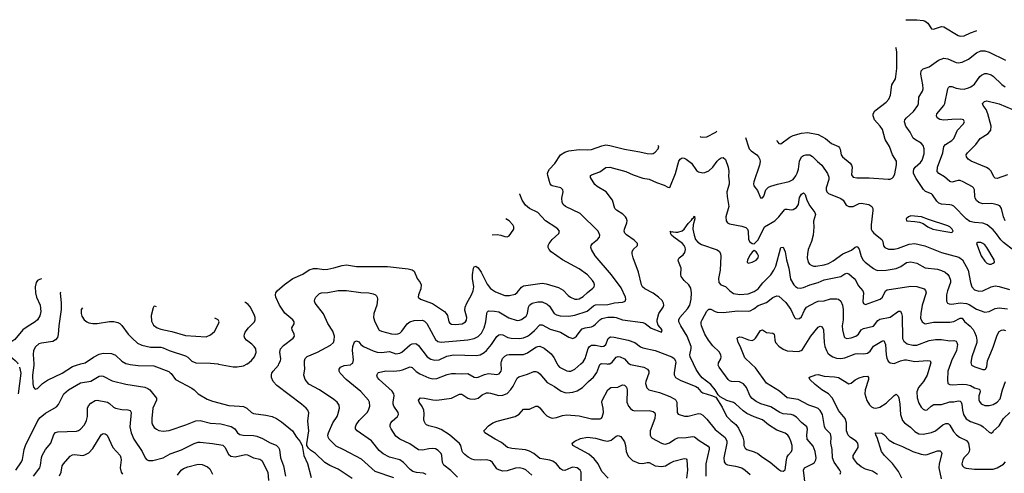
# Model space of a CAD drawing. Header units: inches. Extents: x 501419 to 657765, y 482282 to 547532.
# Tile 95 of 225: x 558539 to 568098, y 538938 to 543343. Entities that reach past the tile are written whole.
import ezdxf

# ---------------------------------------------------------------- set-up
doc = ezdxf.new("R2010")
doc.units = ezdxf.units.IN
doc.header["$MEASUREMENT"] = 0
for name, color, linetype in [('A5553', 7, 'Continuous'), ('A5554', 7, 'Continuous'), ('A5563', 7, 'Continuous'), ('A5564', 7, 'Continuous')]:
    doc.layers.add(name, color=color, linetype=linetype)

msp = doc.modelspace()

# ---------------------------------------------------------------- linework, layer by layer
at = {"layer": 'A5553', "color": 6}
for points, elevation in [([(558535.8, 539970), (558548.2, 539910), (558524.9, 539710)], 4100), ([(558675.5, 540000), (558676.2, 539990), (558662, 539890), (558666.9, 539806.9), (558674, 539774), (558690, 539754.2), (558710, 539760.7), (558760.9, 539810), (558810, 539843.8), (558949.5, 539910.5), (559050, 539973.9), (559090, 539989.3), (559132.9, 540000)], 4200), ([(559585.5, 540000), (559610, 539994.5), (559690, 539986), (559841.7, 539981.7), (559985.6, 539925.6), (560000, 539915.3)], 4200), ([(558500.3, 538970), (558557.3, 539050), (558566.8, 539073.2), (558581.5, 539170), (558594.4, 539210), (558716.2, 539450), (558738.6, 539481.4), (558790, 539523.1), (558897.5, 539582.5), (558914.6, 539605.4), (558966.5, 539710), (559011.4, 539748.6), (559130, 539815.7), (559230, 539834.4), (559310, 539880.8), (559330, 539884), (559350, 539880.1), (559436.9, 539836.9), (559570, 539803), (559754.2, 539774.2), (559783.2, 539763.2), (559801.6, 539750), (559867.4, 539667.4), (559867.9, 539650), (559830.4, 539569.6), (559820.8, 539470), (559822.3, 539430), (559827.9, 539410), (559844.6, 539384.6), (559866.5, 539366.5), (559890, 539355), (559930, 539346.6), (559990, 539353.7), (560000, 539357.1)], 4100), ([(558673.1, 538910), (558733.1, 538990), (558741.9, 539018.1), (558749.8, 539090), (558757.5, 539110), (558789.1, 539170.9), (558840.4, 539230), (558870, 539315.9), (558886.5, 539333.5), (558910, 539341.2), (559090, 539347.9), (559110, 539354.3), (559130, 539368), (559166.5, 539410), (559186.6, 539450), (559195.8, 539490), (559196.7, 539570), (559205.1, 539594.9), (559230, 539620.9), (559270, 539644.8), (559289.7, 539650), (559390, 539629.5), (559410, 539617.8), (559450, 539579.8), (559470, 539571.7), (559530, 539558.8), (559590, 539554.6), (559610, 539547.9), (559619.9, 539530), (559608.1, 539390), (559620.5, 539330), (559647.7, 539270), (559728.5, 539150), (559756, 539090), (559770, 539073.1), (559790, 539062.6), (559830, 539061.4), (559930, 539089), (560000, 539127.1)], 4000), ([(558925.7, 538914.3), (558940.2, 538950), (558952.1, 539010), (558962.4, 539030), (559030, 539105.1), (559050, 539119.1), (559070, 539122.6), (559150, 539112.6), (559170, 539116.7), (559210, 539138.5), (559250, 539179.5), (559330, 539310.4), (559350, 539323.9), (559370, 539322.8), (559388.5, 539308.5), (559442.7, 539190), (559512.6, 539110), (559521.3, 539090), (559522.8, 539070), (559513.6, 538990), (559524.9, 538950), (559537.7, 538930)], 3900)]:
    msp.add_lwpolyline(points, dxfattribs=dict(at, elevation=elevation))
at = {"layer": 'A5554', "color": 6}
for points, elevation in [([(558750.1, 540827.4), (558730, 540821.6), (558710.4, 540809.6), (558698.1, 540790), (558689.8, 540750), (558690.6, 540690), (558701.4, 540650), (558736.2, 540570), (558743.1, 540510), (558733.9, 540466.1), (558710, 540430), (558690.1, 540410), (558610, 540361.7), (558570.1, 540329.9), (558490, 540236.3), (558462.5, 540217.5), (558398.2, 540190), (558372.2, 540167.8), (558369.4, 540150), (558381.8, 540130), (558494, 540034), (558515.8, 540010), (558520.8, 540000)], 4100), ([(558936.6, 540693.3), (558932.8, 540690), (558942, 540590), (558941.1, 540530), (558918.5, 540370), (558912.5, 540287.5), (558904.5, 540255.5), (558886.8, 540233.2), (558860.4, 540219.6), (558750, 540203.2), (558725.1, 540194.9), (558692.3, 540167.7), (558672.9, 540130), (558669, 540091), (558675.5, 540000)], 4200), ([(559148.2, 540545.3), (559136, 540530), (559134.3, 540490), (559143.4, 540463.4), (559163.6, 540430), (559189.2, 540409.2), (559210, 540400.1), (559250, 540392.7), (559290, 540394.2), (559410, 540413.5), (559452.1, 540412.1), (559490, 540403.9), (559511.9, 540391.9), (559530, 540375), (559592.9, 540290), (559630, 540249.1), (559683.2, 540203.2), (559723.3, 540183.3), (559810, 540162.9), (559910, 540161.9), (559930, 540157.6), (559990, 540130.8), (560000, 540127.5)], 4300), ([(559866.1, 540554.6), (559850, 540561.1), (559841.5, 540558.5), (559834.1, 540545.9), (559816.6, 540470), (559817.2, 540417.2), (559837.7, 540377.7), (559872.1, 540352.1), (559910, 540338), (560000, 540319.1)], 4400), ([(559132.9, 540000), (559173.1, 540010), (559254.3, 540065.7), (559310, 540094.9), (559350, 540103.4), (559430, 540102.1), (559470, 540086.7), (559530, 540027.9), (559570, 540003.5), (559585.5, 540000)], 4200)]:
    msp.add_lwpolyline(points, dxfattribs=dict(at, elevation=elevation))
at = {"layer": 'A5563', "color": 6}
for points, elevation in [([(560461.7, 540000), (560470, 539999.1), (560610, 539971.1), (560650, 539971.4), (560710, 539981.9), (560747, 540000)], 4300), ([(561767.4, 538887.4), (561630, 538979.3), (561550, 539015.1), (561502.5, 539042.5), (561410, 539129.9), (561361.9, 539161.9), (561341.2, 539181.2), (561328, 539208), (561325.2, 539225.2), (561346.7, 539350), (561336.2, 539443.8), (561345.1, 539525.1), (561336.8, 539550), (561320.9, 539570), (561274.6, 539610), (561033.9, 539790), (561001.2, 539830), (560984.3, 539870), (560982.6, 539897.4), (560985.8, 539910), (560999.5, 539930), (561049.9, 539990), (561055, 540000)], 4200), ([(562170, 538893.4), (561990, 538955.8), (561856.7, 539076.7), (561686.7, 539166.7), (561610, 539202.1), (561542.3, 539270), (561532.3, 539290), (561531.8, 539310), (561537.5, 539330), (561579.7, 539430), (561620.3, 539490), (561629, 539510), (561644.5, 539570), (561640.7, 539600.7), (561620.6, 539630), (561590, 539655.3), (561450, 539747.7), (561345.5, 539805.5), (561309.6, 539850), (561297.2, 539890), (561308.5, 539951.5), (561304.7, 540000)], 4100), ([(562486.6, 538926.6), (562459.2, 538939.2), (562390, 538944.8), (562355.6, 538955.6), (562330, 538974.6), (562264.9, 539044.9), (562230.1, 539070.1), (562130, 539095.1), (562068.1, 539128.1), (562030, 539160.9), (561953.3, 539253.3), (561816.4, 539350), (561800.5, 539370), (561798.1, 539390), (561805.7, 539410), (561835.3, 539450), (561910.9, 539529.1), (561924.7, 539550), (561937.3, 539590), (561934.7, 539630), (561924, 539650), (561852, 539732), (561709.7, 539849.7), (561651.4, 539910), (561641.1, 539930), (561640.9, 539950), (561653.7, 539970), (561690, 539983.7), (561750, 539992.7), (561761.5, 540000)], 4000), ([(562790, 538902.5), (562725.7, 538965.7), (562656.4, 539016.4), (562644.3, 539044.3), (562637.3, 539110), (562630.2, 539130), (562601.4, 539161.4), (562574.7, 539174.7), (562550, 539179.8), (562510, 539176.9), (562450, 539162.7), (562410, 539167.1), (562325, 539225), (562229.9, 539270), (562190, 539298.7), (562145.6, 539370), (562136.4, 539390), (562134.1, 539410), (562141.2, 539430), (562153.9, 539446.1), (562205.3, 539490), (562217.4, 539510), (562214, 539530), (562172.7, 539590), (562165.7, 539610), (562164.7, 539630), (562174.9, 539690), (562172, 539710), (562155.6, 539735.6), (562028.4, 539850), (562012.9, 539870), (562007.7, 539892.3), (562014.6, 539910), (562023.8, 539916.2), (562092, 539932), (562170, 539930.9), (562230, 539936.6), (562256.9, 539943.1), (562330, 539973.2), (562350, 539966.9), (562388.4, 539928.4), (562424.9, 539904.9), (562510, 539866.2), (562550, 539856.4), (562590, 539858.6), (562690, 539898.5), (562730, 539906.3), (562770, 539908.3), (562830, 539903.9), (562890, 539908.4), (562950, 539873.1), (562970, 539868.1), (562990, 539870.3), (563050, 539896.4), (563090, 539906.4), (563170, 539897.3), (563194.7, 539905.3), (563214.1, 539930), (563217.1, 539950), (563212.7, 540000)], 3900), ([(563510, 538921.7), (563452.3, 538972.3), (563430, 538983.3), (563390, 538990.6), (563350.9, 538989.1), (563270, 538962.5), (563230, 538959.9), (563190.8, 538970.8), (563170, 538983.1), (563130, 539043.3), (563110, 539059.8), (563070, 539068.8), (563010, 539065.8), (562950, 539070), (562930, 539075), (562893.9, 539093.9), (562859.6, 539119.6), (562840.3, 539140.3), (562833.2, 539153.2), (562820.6, 539210), (562808.1, 539228.1), (562712.4, 539312.4), (562630, 539362.9), (562590, 539378.5), (562510, 539398.1), (562488.6, 539408.6), (562479.3, 539419.3), (562465.1, 539445.1), (562461.7, 539461.7), (562465.2, 539514.8), (562461.9, 539550), (562446.9, 539586.9), (562417.7, 539630), (562409.6, 539650), (562429.8, 539670), (562470, 539669.4), (562550, 539650.5), (562590, 539647), (562730.9, 539669.1), (562810, 539706.3), (562830, 539706.3), (562890, 539669.2), (562910, 539662.1), (562950, 539657.5), (562990, 539669.3), (563030, 539698.9), (563070, 539718.5), (563090, 539720.6), (563110, 539716.6), (563190, 539694.4), (563230, 539695.9), (563270, 539712.9), (563307.5, 539752.5), (563330, 539783.6), (563370, 539862), (563385.3, 539874.7), (563470, 539900.7), (563530, 539925.7), (563550, 539927.5), (563570, 539919.9), (563590, 539902.8), (563659.4, 539819.4), (563730, 539780.9), (563796.5, 539736.5), (563830, 539722), (563850, 539719.2), (563910, 539724.7), (563950, 539738.1), (564002.3, 539770), (564061.5, 539830), (564110, 539871.5), (564142.9, 539917.1), (564170, 539994.3), (564179.8, 540000)], 3800), ([(563757.4, 540000), (563762.7, 539990), (563780.9, 539970), (563850, 539933.9), (563870, 539928.7), (563890, 539929.8), (563930, 539949.6), (563987.8, 540000)], 3900), ([(564238.8, 540000), (564250, 539998.6), (564256.6, 540000)], 3800), ([(564459.3, 540000), (564470, 539993.6), (564598.2, 539970), (564635.2, 539950), (564645.6, 539930), (564645.9, 539910), (564617.7, 539830), (564615.5, 539810), (564626.8, 539766.8), (564648.3, 539748.3), (564750, 539723.6), (564850, 539684.3), (564898.6, 539658.6), (564909.4, 539649.4), (564918.7, 539630), (564920.9, 539530), (564931.6, 539511.6), (564994.5, 539494.5), (565030, 539491.9), (565130, 539520), (565150, 539516.6), (565170, 539503.3), (565210, 539464.3), (565290, 539363.3), (565387.4, 539287.4), (565405.4, 539250), (565405.6, 539230), (565374.3, 539090), (565378.4, 539050), (565390.6, 539030.6), (565410, 539021.1), (565490, 539006.8), (565550, 538990), (565582.3, 538970), (565630, 538926)], 3800), ([(564906.1, 540000), (564893.2, 539913.2), (564893.9, 539893.9), (564907.4, 539870), (564950, 539841.8), (565102.2, 539782.2), (565120.5, 539770), (565151.4, 539731.4), (565170, 539718.7), (565255.1, 539695.1), (565297.4, 539677.4), (565359.8, 539579.8), (565390, 539511.8), (565404.6, 539490), (565443.5, 539450), (565491.9, 539411.9), (565517.1, 539377.1), (565561, 539290), (565569.9, 539250), (565571, 539210), (565582.1, 539182.1), (565597.4, 539170), (565670, 539147.1), (565704.9, 539130), (565750, 539094), (565825.6, 539045.6), (565910, 538974.1), (565930, 538962.1), (565950, 538957.6), (565970, 538973.6), (565982.2, 539070), (565990, 539096.9), (566002.2, 539117.8), (566031.2, 539150), (566040.3, 539170), (566037.9, 539210), (566027.4, 539250), (566010, 539289.2), (565995.3, 539310), (565970, 539329.1), (565890, 539355.9), (565809.6, 539409.6), (565750, 539456.4), (565670, 539485.4), (565598.7, 539518.7), (565563.7, 539543.7), (565490, 539614), (565470, 539625.7), (565405.1, 539645.1), (565340, 539680), (565319.4, 539699.4), (565290.2, 539750), (565250, 539799.5), (565166.4, 539866.4), (565137.4, 539897.4), (565106.2, 539946.2), (565081.7, 540000)], 3900), ([(566184, 538670), (566150, 538970), (566159.4, 538990), (566170, 538999.2), (566237.1, 539030), (566256.5, 539043.5), (566270, 539069.5), (566271.1, 539088.9), (566260.5, 539150), (566242.2, 539202.2), (566184.9, 539270), (566180.9, 539310), (566187.3, 539367.3), (566180.1, 539390), (566130, 539432.3), (566082, 539482), (566050, 539502.3), (566030, 539508), (565950, 539515.4), (565917.9, 539530), (565830, 539584.4), (565733.5, 539613.5), (565690, 539634.3), (565650, 539664.1), (565630, 539686.1), (565594.6, 539770), (565565.9, 539805.9), (565528.1, 539828.1), (565450, 539828.3), (565430, 539837.2), (565418.1, 539850), (565331, 539970), (565321.8, 539990), (565321.9, 540000)], 3800), ([(566504, 538930), (566510.5, 538949.5), (566503.1, 538970), (566446.8, 539046.8), (566429.5, 539090), (566427.4, 539170), (566413.6, 539230), (566416.8, 539290), (566410, 539323.1), (566362.4, 539370), (566353.4, 539393.4), (566332, 539510), (566310, 539547.5), (566290, 539566.2), (566270, 539577.6), (566201.1, 539601.1), (566096.3, 539656.3), (565990, 539670.6), (565916.4, 539736.4), (565790, 539815.2), (565681.7, 539961.7), (565641, 540000)], 3700), ([(567382.5, 540000), (567349, 539890), (567313.2, 539830), (567264, 539770), (567248.2, 539730), (567251.5, 539670), (567270, 539619.8), (567290, 539581.7), (567310, 539560.3), (567330, 539550.8), (567350, 539555.7), (567389.7, 539590.3), (567415, 539605), (567490, 539607.5), (567570, 539632.1), (567610, 539631.7), (567650, 539641.6), (567670, 539639.4), (567679, 539630), (567686.4, 539610), (567693, 539550), (567703, 539510), (567728.4, 539468.4), (567770, 539440.9), (567870, 539406.7), (567894.8, 539390), (567950, 539336.5), (567970, 539327.3), (567990, 539341), (567994.9, 539350), (568050, 539398.5), (568089.9, 539470.1), (568152.4, 539527.6)], 3700), ([(567575.9, 540000), (567550.4, 539930), (567546.1, 539846.1), (567551.5, 539811.5), (567570, 539800.2), (567596.8, 539796.8), (567690, 539803.7), (567730, 539800.8), (567770, 539789.5), (567810, 539769), (567853.9, 539753.9), (567859.3, 539750), (567863.6, 539730), (567851.7, 539690), (567851.6, 539651.6), (567856.3, 539636.3), (567872.8, 539612.8), (567910, 539598), (567950, 539597.1), (567990, 539606.1), (568029.4, 539630.6), (568057, 539663), (568080.7, 539750), (568109.5, 539830)], 3800), ([(567777.8, 540000), (567781.3, 539990), (567812, 539972), (567890, 539947.5), (567910, 539945.4), (567917.4, 539950), (567927.8, 539972.2), (567931.7, 540000)], 3900), ([(560000, 539915.3), (560010, 539908.2), (560050, 539848.8), (560210, 539764.4), (560231.1, 539750), (560270, 539709), (560358.8, 539658.8), (560410, 539640.1), (560570, 539596.7), (560671.7, 539591.7), (560710, 539585.6), (560742.3, 539570), (560790, 539529.7), (560810, 539520.2), (560930, 539504), (560990, 539489.3), (561030.9, 539470.9), (561079.7, 539439.7), (561185.8, 539350), (561225.4, 539290), (561258.1, 539250), (561279.6, 539210), (561297.7, 539110), (561334.2, 539034.2), (561370, 538896.6)], 4200), ([(566868.2, 538928.2), (566819.9, 538959.9), (566750, 538979.8), (566710, 538999.8), (566673.7, 539030), (566642.5, 539070), (566631.1, 539090), (566630.2, 539110), (566678.4, 539190), (566681, 539210), (566676.9, 539230), (566660.9, 539250), (566604.8, 539284.8), (566581.3, 539310), (566567.2, 539350), (566565.4, 539430), (566554.2, 539470), (566487.7, 539547.7), (566451, 539630), (566428.1, 539670), (566389.9, 539709.9), (566326.7, 539750), (566260.6, 539800.6), (566211, 539850), (566204.6, 539870), (566207.3, 539872.7), (566270, 539896.1), (566290, 539899), (566350, 539882.2), (566450, 539876.7), (566490, 539869.8), (566590, 539806.9), (566610, 539812.2), (566650, 539845.7), (566690, 539865.2), (566730, 539876.9), (566770, 539882.2), (566780.7, 539870), (566778.5, 539850), (566747.8, 539750), (566744.8, 539710), (566764.3, 539644.3), (566790, 539601.9), (566810, 539584.5), (566830, 539575.1), (566850, 539572.1), (566890, 539580.5), (566950, 539618.8), (567030, 539694.3), (567050, 539706.9), (567068.7, 539688.7), (567074.4, 539670), (567085.1, 539610), (567091, 539510), (567110, 539450.1), (567128.2, 539428.2), (567186.2, 539386.2), (567230, 539344.4), (567270, 539321.1), (567310, 539318.9), (567390, 539333.8), (567430, 539352), (567500.1, 539410), (567530, 539422.3), (567550, 539422.1), (567557.5, 539417.5), (567570, 539407.3), (567605.6, 539345.6), (567632.9, 539312.9), (567664.5, 539290), (567730, 539256.1), (567749.8, 539230), (567761.1, 539170), (567758.5, 539150), (567748.2, 539130), (567709.5, 539090.5), (567695.7, 539070), (567685.9, 539030), (567692.7, 539010), (567710, 538996.1), (567728.6, 538988.6), (567810, 538978.3), (567990, 538977.5), (568030, 538992.1), (568092.1, 539027.9), (568109.4, 539050)], 3600), ([(563990.7, 538850), (563990.3, 538950), (563980.9, 538970), (563950, 538992.1), (563910, 538996.7), (563890, 538992.6), (563830, 538965.1), (563810, 538967.3), (563790, 538983.2), (563749.2, 539029.1), (563715.7, 539055.7), (563687.1, 539067.1), (563590, 539082.5), (563530.6, 539130.6), (563490, 539151.9), (563450, 539164.8), (563317.8, 539177.8), (563276.3, 539190), (563217.9, 539237.9), (563153.5, 539270), (563053.6, 539330), (563043.6, 539350), (563050, 539358.5), (563090, 539399), (563132, 539428), (563174.1, 539445.9), (563350, 539490.6), (563388.2, 539511.8), (563430, 539560.3), (563490, 539560.6), (563550, 539591.7), (563570, 539589.7), (563590, 539575.3), (563626.6, 539526.6), (563657.1, 539497.1), (563690, 539478.8), (563710, 539474.5), (563750, 539479.6), (563810, 539500.9), (563850, 539506.8), (563970, 539497.3), (564090, 539468.7), (564173, 539467), (564186.6, 539473.4), (564195.1, 539484.9), (564207.4, 539530), (564205.1, 539570), (564190.3, 539629.7), (564194.1, 539645.9), (564248.5, 539750), (564276.9, 539770), (564345.8, 539774.2), (564390, 539796.3), (564410, 539794.9), (564430, 539773.3), (564437.4, 539750), (564434.1, 539630), (564449.1, 539590), (564467.5, 539567.6), (564490, 539552.2), (564510, 539545.8), (564650, 539547.4), (564690, 539537.3), (564704.7, 539524.7), (564710, 539510), (564704.2, 539470), (564660.3, 539350), (564659.9, 539310), (564668.8, 539290), (564679.3, 539279.3), (564770, 539231.8), (564790, 539223), (564810, 539220.5), (564846.8, 539233.2), (564898.8, 539270), (564930, 539282.5), (565010, 539284.6), (565070, 539296.2), (565090, 539293.9), (565136, 539256), (565223, 539203), (565232.8, 539190), (565233, 539173), (565199.6, 539030), (565199.3, 538910)], 3700), ([(560000, 539357.1), (560151.9, 539408.1), (560250, 539449.2), (560290, 539450), (560390, 539426.1), (560490, 539417.8), (560592, 539392), (560627.6, 539370), (560652.5, 539332.5), (560674.9, 539314.9), (560707.5, 539307.5), (560810, 539306), (560840.3, 539300.3), (560897.4, 539277.4), (560970, 539235.5), (561030, 539210.5), (561050.4, 539190.4), (561060.4, 539170), (561069.9, 539090), (561100, 539010), (561119.5, 538910)], 4100), ([(564251, 538890), (564190, 538957), (564154.3, 539030), (564117.6, 539077.6), (564063, 539123), (563909.8, 539210), (563902.5, 539230), (563928.9, 539250), (563985.2, 539274.8), (564050, 539289.5), (564130, 539278.5), (564210, 539256.3), (564250, 539251.2), (564280.9, 539259.1), (564330, 539297.9), (564350, 539305.1), (564374.4, 539294.4), (564410, 539242.9), (564419.8, 539210), (564426, 539150), (564445, 539105), (564490, 539063.9), (564550, 539037.5), (564590, 539032.3), (564630, 539043.3), (564650, 539042.8), (564710, 539011.9), (564770, 539003.3), (564808.6, 539011.4), (564850, 539038), (564890, 539054.7), (564990, 539081.8), (565010, 539078), (565015.8, 539070), (565022.8, 538970), (565011.4, 538890)], 3600), ([(567104.3, 538890), (567070, 538955.2), (567014, 539034), (566936, 539110), (566907.2, 539150), (566865.1, 539285.1), (566851.3, 539310), (566847.7, 539330), (566850, 539332.1), (566910, 539328.4), (566930, 539315.4), (566981.4, 539261.4), (567030, 539230), (567110, 539199.6), (567210, 539150.4), (567290, 539124.5), (567330, 539118.3), (567350, 539119.8), (567450, 539156.7), (567475.5, 539155.5), (567486.9, 539146.9), (567491.9, 539130), (567465.8, 539030), (567463.9, 538990), (567484.6, 538884.6)], 3500), ([(560000, 539127.1), (560008.4, 539131.6), (560110, 539166.7), (560231, 539229), (560270, 539241.1), (560290, 539241.2), (560410, 539229.2), (560510, 539211.6), (560531.6, 539191.6), (560565.3, 539125.3), (560590, 539104.9), (560630, 539099), (560730, 539121.1), (560750, 539119.3), (560809.9, 539089.9), (560870, 539075), (560890, 539062.4), (560947.3, 538950), (560954.5, 538870)], 4000), ([(560070, 538920.1), (560105.4, 538970), (560130, 538985.3), (560170, 539001.9), (560270, 539025.9), (560310, 539024.2), (560362.2, 539002.2), (560383.2, 538983.2), (560409.8, 538930)], 3900)]:
    msp.add_lwpolyline(points, dxfattribs=dict(at, elevation=elevation))
at = {"layer": 'A5564', "color": 6}
for points, elevation in [([(567142.4, 543342.2), (567250, 543342.9), (567310, 543335), (567330, 543327.5), (567355.8, 543310), (567390, 543255.6), (567410, 543251.5), (567490, 543277.1), (567510, 543274.3), (567650, 543189.8), (567670, 543182.8), (567710, 543186.7), (567770, 543216.8), (567825.4, 543234.6), (567832.6, 543239.1)], 4200), ([(565890, 542168.3), (565890, 542168.1), (565910, 542141.6), (565930, 542137.1), (566016.9, 542203.1), (566050, 542217.9), (566130, 542242.5), (566190, 542247.3), (566290, 542226.6), (566361.7, 542190), (566419.4, 542139.4), (566488.7, 542110), (566499.1, 542099.1), (566506.1, 542086.1), (566516, 542030), (566526.5, 542010), (566600.8, 541950), (566616.1, 541930), (566621.2, 541910), (566615, 541835), (566632.6, 541812.6), (566666.2, 541806.2), (566787.5, 541807.5), (566970, 541793.4), (566990, 541794.3), (567010, 541803.1), (567022.4, 541817.6), (567034.4, 541845.6), (567052.7, 541932.7), (567052.8, 541970), (567011.5, 542030), (566983.1, 542110), (566940.6, 542180.6), (566916.1, 542276.1), (566893.1, 542310), (566838.8, 542370), (566824.2, 542410), (566824.9, 542430), (566842.3, 542457.7), (566950, 542540.6), (566977.3, 542570), (566992.6, 542610), (567007.4, 542710), (567040.8, 542770), (567046.7, 542790), (567055.6, 542870), (567055.2, 543030), (567047.4, 543067.4), (567045.5, 543072.3)], 4200), ([(568190, 541100.9), (568090, 541180.3), (568064.5, 541204.5), (568023.5, 541263.5), (567990, 541302.7), (567931.8, 541351.8), (567890, 541366), (567810, 541372.9), (567764.9, 541384.9), (567728.3, 541408.3), (567610, 541533.3), (567590, 541543.3), (567570, 541546.4), (567490.1, 541550.1), (567462.6, 541562.6), (567442.4, 541582.4), (567402.6, 541642.6), (567390, 541651.9), (567334.1, 541674.1), (567313.1, 541693.1), (567241.3, 541801.3), (567217.8, 541850), (567215.4, 541870), (567220.4, 541890), (567234, 541910), (567284.3, 541955.7), (567300.8, 541979.2), (567319.4, 542040.6), (567321.4, 542090), (567310, 542120.3), (567290, 542145.4), (567235.4, 542175.4), (567214, 542194), (567184.4, 542250), (567141.7, 542310), (567128.4, 542350), (567133.6, 542370), (567149.2, 542390), (567216.8, 542450), (567257.8, 542510), (567264.8, 542530), (567268.8, 542590), (567304.4, 542650), (567309.9, 542670), (567308.5, 542710), (567286.5, 542813.5), (567292.1, 542847.9), (567310, 542864.8), (567370, 542886.2), (567460.9, 542950), (567510, 542968.7), (567550, 542962.2), (567630, 542928.4), (567650, 542924.6), (567690, 542931.3), (567750, 542960.4), (567830, 543022.6), (567870, 543040.3), (567910, 543040.5), (567950, 543029), (568110.1, 542950)], 4100), ([(568105.6, 541390), (568090.8, 541430), (568072.8, 541510), (568054, 541534), (568030, 541546.1), (567977.8, 541557.8), (567890, 541556.1), (567850, 541567.7), (567828, 541588), (567816.4, 541610), (567811.3, 541630), (567808.7, 541690), (567800.5, 541710), (567790, 541720.1), (567699.7, 541770), (567670, 541780.1), (567650, 541781), (567590, 541765.6), (567570, 541770.5), (567516.2, 541816.2), (567462.7, 541850), (567447.1, 541870), (567450, 541910), (567500.1, 542050), (567512.5, 542110), (567527.7, 542132.3), (567587.5, 542170), (567609.1, 542190), (567642.5, 542270), (567700.6, 542330), (567712.3, 542350), (567702.4, 542370), (567675.7, 542375.7), (567590, 542375.3), (567510, 542365.8), (567473.4, 542373.4), (567447.1, 542390), (567440.1, 542410), (567444.6, 542430), (567510, 542509.7), (567520.1, 542530), (567550, 542670.2), (567555.6, 542684.4), (567566.1, 542693.9), (567590, 542693), (567630, 542677.8), (567670, 542670.2), (567710, 542669.8), (567750, 542679.7), (567772.2, 542690), (567810, 542717.9), (567862, 542790), (567876.4, 542803.6), (567910, 542820.6), (567930, 542821.5), (567970, 542807.9), (567990, 542794.4), (568073.7, 542713.7), (568107.5, 542690)], 4000), ([(568130, 541835.6), (568030, 541801.1), (568010, 541802.8), (567996.4, 541816.4), (567970.6, 541870.6), (567950, 541892.8), (567926.7, 541906.7), (567776.6, 541970), (567748.3, 541990), (567731.3, 542010), (567728.9, 542030), (567739.8, 542050), (567823.6, 542130), (567863.4, 542190), (567940.9, 542239.1), (567969.2, 542270.8), (567970.3, 542310), (567938.4, 542430), (567921.5, 542470), (567892, 542510), (567885.3, 542530), (567907, 542550), (567930, 542553.6), (568050, 542524.9), (568170, 542474.5)], 3900), ([(565145.5, 542209.2), (565150, 542206.7), (565170, 542202.1), (565210, 542206.9), (565296.7, 542250), (565308.9, 542261.4)], 4100), ([(565584.6, 542199.5), (565590.4, 542190.4), (565610, 542116.6), (565622.8, 542090), (565642, 542070), (565695.9, 542030), (565713.4, 542010), (565724.5, 541984.5), (565727.4, 541967.4), (565723.1, 541930), (565665.5, 541770), (565661.9, 541750), (565665.8, 541730), (565703.7, 541683.7), (565730, 541612.4), (565750, 541612), (565762.8, 541630), (565783.5, 541690), (565810, 541715.7), (565832.8, 541727.2), (565895, 541745), (566010, 541770.7), (566047.2, 541792.8), (566073.4, 541826.6), (566087, 541853), (566098.9, 541890), (566111.1, 541970), (566129.9, 542010), (566150, 542024.3), (566170, 542031.6), (566210.1, 542030), (566235.7, 542015.7), (566285.1, 541965.1), (566327.6, 541930), (566382.3, 541850), (566393.8, 541813.8), (566395.4, 541790), (566369, 541710), (566368.1, 541690), (566374.9, 541670), (566390, 541653.7), (566510, 541608.2), (566532.5, 541590), (566561.6, 541541.6), (566587.7, 541527.7), (566630, 541530.4), (566690, 541557.8), (566710, 541561.1), (566783.2, 541550), (566812.2, 541530), (566820.5, 541510), (566821.4, 541490), (566804.9, 541350), (566805.7, 541310), (566814, 541290), (566830.1, 541270), (566907.8, 541210), (566918.3, 541190), (566926.4, 541146.4), (566937.5, 541130), (566975.1, 541115.1), (567030, 541115.2), (567070, 541125.2), (567175.8, 541164.2), (567230, 541169.7), (567325.6, 541145.6), (567490, 541083), (567658.3, 541038.3), (567692.3, 541012.3), (567746.1, 540910), (567769.5, 540789.5), (567781.9, 540750), (567810, 540720.8), (567850, 540705.5), (567890, 540708.9), (567970, 540750.5), (568010, 540759.8), (568050, 540753.5), (568150, 540721.5)], 4100), ([(561304.7, 540000), (561302.4, 540030), (561310, 540053.4), (561330, 540071.6), (561430, 540114.8), (561556.7, 540183.3), (561585.5, 540210), (561592.8, 540230), (561595, 540270), (561580.1, 540320.1), (561531.4, 540391.4), (561488.1, 540488.1), (561406.9, 540590), (561399.4, 540610), (561403, 540630), (561415.4, 540650), (561450, 540683.4), (561469.8, 540690), (561530, 540693.6), (561630, 540712.2), (561710, 540713.2), (561850, 540692.4), (561930, 540689.4), (561970, 540681.4), (561991.8, 540671.8), (562002.1, 540662.1), (562010.1, 540650), (562013.3, 540630), (562005.1, 540570), (561978.3, 540490), (561974.3, 540450), (561986.7, 540410), (562030, 540329.7), (562050, 540319.5), (562150, 540293.6), (562190, 540288.7), (562210, 540291.4), (562230, 540300.1), (562250, 540317.1), (562299.6, 540390), (562326.2, 540410), (562370, 540420.6), (562450, 540425.6), (562470, 540416.4), (562490, 540393.3), (562576.8, 540236.8), (562599, 540219), (562630, 540212.6), (562890, 540235.3), (562950, 540247.8), (562990, 540266.3), (563022, 540298), (563048.6, 540350), (563064.5, 540410), (563074, 540490), (563077.5, 540502.5), (563090, 540515.1), (563150, 540513.8), (563190, 540506.4), (563288.6, 540448.6), (563370, 540422.2), (563390, 540424.4), (563410, 540433.4), (563454.8, 540465.2), (563467.7, 540490), (563477.5, 540550), (563490, 540572.2), (563515.6, 540590), (563570, 540604.9), (563610, 540603.8), (563661, 540581), (563681.4, 540561.4), (563728.3, 540490), (563750, 540475.8), (563787.7, 540467.7), (563870, 540465.2), (563930, 540473.7), (564048.6, 540511.4), (564110, 540563.9), (564130, 540573.3), (564250, 540578.4), (564314.8, 540594.8), (564390, 540599.4), (564410, 540605.3), (564417.2, 540610), (564423.8, 540630), (564419.1, 540650), (564378.8, 540738.8), (564285.3, 540865.3), (564127, 541050), (564089.6, 541110), (564083.1, 541130), (564086.4, 541150), (564100.3, 541170), (564149.2, 541210), (564166.7, 541230), (564171.2, 541250), (564155.7, 541290), (563979.9, 541459.9), (563839.5, 541530), (563814.8, 541550), (563805.4, 541570), (563801, 541610), (563815.7, 541670), (563813.5, 541690), (563791.4, 541711.4), (563710, 541728.4), (563697.3, 541737.3), (563688.4, 541750), (563668, 541830), (563664.7, 541850), (563668.5, 541870), (563681.5, 541890), (563734.7, 541945.3), (563790.9, 542029.1), (563830, 542057.3), (563869.1, 542070.9), (563970, 542081.3), (564050, 542079.1), (564090, 542082.5), (564190, 542118.5), (564230, 542126.5), (564270, 542121.8), (564410, 542084.3), (564560.4, 542060.4), (564630, 542044.8), (564670, 542041.7), (564690, 542044.5), (564710, 542055.6), (564736.1, 542090), (564742.9, 542110), (564735.7, 542122)], 4100), ([(561761.5, 540000), (561772.8, 540007.2), (561779.5, 540040.5), (561770.5, 540130), (561773.1, 540170), (561790, 540215), (561810, 540225.9), (561830, 540213.6), (561850.9, 540190), (561877, 540170), (561970, 540126.4), (562010, 540115.5), (562050, 540111.4), (562130, 540121.9), (562190, 540097.4), (562230, 540103.6), (562250, 540115.5), (562330, 540185.4), (562350, 540195.6), (562378.1, 540198.1), (562390, 540194.8), (562410, 540178.8), (562494.4, 540070), (562530, 540046.2), (562570, 540035.6), (562610, 540041.4), (562685.7, 540074.3), (562750, 540087.4), (562970, 540083.2), (563010, 540088.3), (563049.7, 540110.3), (563071.6, 540130), (563120, 540190), (563170, 540267), (563190, 540284.3), (563210, 540287.5), (563230, 540282), (563277.9, 540257.9), (563310, 540249.6), (563390, 540247.9), (563430, 540252.9), (563470, 540269.6), (563490, 540283.5), (563536.5, 540323.5), (563590, 540378.9), (563610, 540380), (563690, 540336.6), (563788.3, 540308.3), (563870, 540259.6), (563910, 540248.9), (563930, 540256.8), (563943.4, 540270), (563979.9, 540320.1), (563999.9, 540340.1), (564027.5, 540352.5), (564090, 540362.2), (564110, 540371), (564130, 540386.1), (564170.2, 540429.8), (564190, 540442.7), (564250, 540454.2), (564310, 540455.6), (564331.3, 540451.3), (564390, 540427.3), (564590, 540401.3), (564611.6, 540391.6), (564670, 540348), (564770, 540310.3), (564776.4, 540330), (564736.4, 540376.4), (564728.4, 540408.4), (564729, 540429), (564745.7, 540490), (564784.9, 540550), (564791.6, 540570), (564790.7, 540590), (564776.5, 540616.5), (564741.5, 540650), (564687.7, 540687.7), (564608.4, 540728.4), (564586.2, 540750), (564575.9, 540770), (564546.5, 540890), (564494.2, 541030), (564485.1, 541070), (564484.8, 541090), (564494.7, 541110), (564538.2, 541150), (564536, 541170), (564503.3, 541203.3), (564430, 541252.7), (564412.7, 541270), (564406.3, 541290), (564409.9, 541310), (564434.2, 541370), (564435.8, 541390), (564431.1, 541411.1), (564420.1, 541430), (564395.3, 541455.3), (564334.4, 541494.5), (564317.9, 541510), (564295.2, 541590), (564233.2, 541670), (564144.2, 541724.2), (564122.2, 541742.2), (564081.2, 541810), (564080.7, 541830), (564090, 541838.1), (564170, 541865.1), (564230, 541906.3), (564270, 541909.8), (564423.2, 541870), (564496.3, 541836.3), (564590, 541805.6), (564650, 541794.8), (564721.7, 541761.7), (564797.1, 541737.1), (564830, 541718.1), (564850, 541714.4), (564905, 541850), (564939.5, 541970), (564950, 541989.1), (564970, 542001.3), (564990, 541998.9), (565010, 541987.7), (565060.7, 541950), (565110, 541879.4), (565130, 541867), (565170, 541856.6), (565190, 541858.2), (565230, 541876.9), (565267.4, 541910), (565309.8, 541970.2), (565330, 541989.7), (565350, 542001.3), (565370, 542003.8), (565390, 541985.9), (565416.2, 541910), (565422.7, 541870), (565422.1, 541822.1), (565427.9, 541770), (565426.6, 541746.6), (565405.8, 541670), (565406.5, 541626.5), (565422.3, 541530), (565395.7, 541430), (565397, 541390), (565410.3, 541370.3), (565430, 541359.8), (565550, 541339.5), (565590, 541324.5), (565604.3, 541310), (565611.7, 541290), (565615.1, 541210), (565627, 541187), (565650, 541169.4), (565670, 541167.3), (565710, 541206), (565769.9, 541330), (565870, 541389.8), (565910.5, 541429.5), (565963.2, 541496.8), (565970, 541502.1), (565990, 541502.1), (566030, 541495.2), (566050, 541500.3), (566079.3, 541520.7), (566099.5, 541550), (566110, 541616.9), (566130, 541649.7), (566150, 541662.2), (566165.4, 541645.4), (566182.4, 541590), (566210, 541535.5), (566259.7, 541470), (566263.7, 541450), (566245.4, 541385.4), (566247.5, 541327.5), (566242.5, 541250), (566225.6, 541190), (566195, 541110), (566186, 541070), (566185.9, 541030), (566193.7, 540990), (566208.2, 540968.2), (566230, 540955.3), (566250, 540949.1), (566270, 540949.1), (566350, 540962), (566390, 540975.3), (566437, 541003), (566531.9, 541070), (566614, 541106), (566650, 541134.6), (566670, 541139.1), (566690, 541114.5), (566710, 541044.8), (566728.8, 541008.8), (566748.7, 540988.7), (566830, 540928.6), (566850, 540914.9), (566868.9, 540908.9), (566950, 540911.2), (567050, 540927.6), (567095.1, 540944.9), (567150, 540984.1), (567190, 540992.1), (567250, 540978), (567330, 540935.1), (567450, 540920.6), (567488.7, 540908.7), (567525.7, 540890), (567550.2, 540870.2), (567564.6, 540850), (567575.2, 540815.2), (567574.7, 540790), (567545.6, 540710), (567538.6, 540670), (567538.1, 540610), (567547.6, 540590), (567562.5, 540582.5), (567590, 540580.8), (567670, 540594.3), (567730, 540588.5), (567757.7, 540577.7), (567830, 540531.7), (567910, 540503.7), (567950, 540510), (568010, 540540), (568050, 540546.3), (568130, 540536.8)], 4000), ([(561055, 540000), (561070.2, 540030), (561074.7, 540050), (561064.7, 540115.3), (561071.4, 540148.6), (561099.9, 540180.1), (561194, 540250), (561205.5, 540270), (561203, 540290), (561184.1, 540330), (561180.8, 540350), (561202.1, 540390), (561204.8, 540410), (561190.4, 540430), (561112.3, 540492.3), (561061, 540570), (561024.2, 540650), (561021.4, 540670), (561025.8, 540690), (561038.8, 540710), (561108.1, 540771.9), (561190, 540828.9), (561287.7, 540872.3), (561350, 540914.4), (561390, 540926.2), (561430, 540926.1), (561490, 540918.4), (561530, 540921.1), (561590, 540932.2), (561670, 540956.9), (561710, 540962.9), (561810, 540945.8), (562110, 540946.4), (562310, 540925.1), (562350, 540914.6), (562370, 540899.8), (562397.9, 540830), (562427.3, 540790), (562436.1, 540770), (562434.4, 540730), (562411.2, 540670), (562408.2, 540648.2), (562431.4, 540630), (562546.8, 540586.8), (562662.9, 540510), (562680.9, 540490), (562690.7, 540470.7), (562706.8, 540410), (562715.9, 540395.9), (562730, 540387.3), (562770, 540381.9), (562833.7, 540390), (562868.1, 540410), (562875.5, 540424.5), (562879.1, 540450), (562861, 540521), (562862.3, 540550), (562879.8, 540590), (562926.3, 540670), (562942.1, 540710), (562947.8, 540750), (562933.9, 540830), (562935.9, 540864.1), (562944.6, 540930), (562950, 540941.8), (562967.8, 540950), (562990, 540933.1), (563020.3, 540890), (563076.3, 540776.3), (563110, 540733.6), (563159.4, 540699.4), (563250, 540665.6), (563294.1, 540665.9), (563350, 540679.3), (563370, 540692.8), (563410, 540745.1), (563430, 540759), (563610, 540784.2), (563650, 540778.3), (563770, 540742.9), (563815.2, 540715.2), (563864.6, 540664.6), (563887.6, 540647.6), (563928.7, 540630), (563950, 540628.9), (563970, 540633.4), (564010, 540654.3), (564050, 540695.4), (564104.7, 540735.3), (564115.7, 540750), (564119.7, 540770), (564113.7, 540790), (564100.4, 540810), (564050, 540865.2), (563970, 540922.3), (563810.4, 541010), (563699.1, 541090), (563678.9, 541110), (563668.4, 541130), (563668.9, 541150), (563678.4, 541170), (563710, 541207), (563773.8, 541266.2), (563779, 541290), (563764.8, 541310), (563744.9, 541324.9), (563642.6, 541390), (563570, 541469.3), (563490, 541508), (563450, 541541.5), (563417.8, 541590), (563395.4, 541650), (563395.1, 541651.2)], 4200), ([(563124.4, 541252.5), (563176, 541256), (563210.5, 541250.5), (563250, 541236.6), (563270, 541235.3), (563290, 541245.4), (563330, 541300.1), (563335, 541310), (563335.4, 541330), (563326.5, 541350), (563290, 541391.2), (563258.5, 541408.7)], 4300), ([(565081.7, 540000), (565049.7, 540070), (565046, 540090), (565058.5, 540150), (565056.8, 540170), (565019.2, 540270), (564957.3, 540370), (564939.5, 540410), (564939.3, 540430), (564948.2, 540450), (565023.8, 540536.2), (565046.4, 540570), (565058, 540630), (565060.7, 540690), (565055.4, 540735.5), (565034.8, 540770), (564989.5, 540810), (564961.9, 540850), (564957.8, 540870), (564959.9, 540930), (564934.7, 540994.7), (564933.1, 541010), (564940.7, 541030), (564978.9, 541061.1), (564996.3, 541083.7), (565002.5, 541110), (564999.9, 541130), (564991, 541151), (564973.2, 541170), (564889.4, 541230), (564868.3, 541250), (564857.8, 541270), (564859.2, 541279.2), (564849.7, 541290), (564862.8, 541282.8), (564870, 541287.4), (564881.6, 541281.6), (564910, 541278.2), (564930, 541279.2), (564970, 541292.2), (564990.8, 541309.2), (565030, 541365.4), (565062.9, 541397.1), (565070, 541411.3), (565082, 541418), (565090, 541434.4), (565094.8, 541410), (565076.9, 541350), (565074.5, 541310), (565087.5, 541250), (565101.6, 541210), (565123.3, 541183.3), (565158.6, 541158.6), (565310, 541108.2), (565333.6, 541093.6), (565343.9, 541070), (565346.1, 541046.1), (565339.9, 540910), (565324.4, 540830), (565328.2, 540790), (565347.1, 540770), (565392.2, 540752.2), (565432.2, 540710), (565470, 540683.9), (565530, 540673.4), (565610, 540681.1), (565670, 540703.9), (565707, 540730), (565752.8, 540787.2), (565830, 540865.9), (565861.4, 540910), (565880.5, 540950), (565930, 541130.2), (565950, 541134.3), (565970.3, 541090.3), (565983.3, 541010), (566006.9, 540930), (566024, 540824), (566055, 540770), (566071.4, 540751.4), (566090, 540740.6), (566115.8, 540735.8), (566150, 540741.7), (566210, 540769.7), (566290, 540792.3), (566350, 540817.9), (566510, 540848.5), (566550, 540873.7), (566570, 540880.5), (566590, 540874.6), (566640.6, 540830), (566655.7, 540810), (566680.7, 540760.7), (566723.8, 540710), (566729.8, 540689.8), (566725.3, 540605.3), (566730, 540586.8), (566750, 540577.1), (566893.7, 540630), (566916.7, 540650), (566943.9, 540710), (566960.7, 540719.3), (567190, 540756.9), (567250, 540751.9), (567319.8, 540730), (567334.7, 540714.7), (567338.2, 540690), (567300.9, 540570), (567288.2, 540490), (567286.3, 540446.3), (567301.3, 540410), (567330, 540388.7), (567410, 540404.5), (567570, 540405), (567610, 540412.4), (567670, 540446.3), (567690, 540445.3), (567712.2, 540412.2), (567766.8, 540366.8), (567795.2, 540335.2), (567810, 540310), (567824.8, 540270), (567831.5, 540231.5), (567830.3, 540210), (567784.5, 540070), (567773.3, 540013.3), (567777.8, 540000)], 3900), ([(565321.9, 540000), (565322, 540010), (565345.3, 540050), (565350.8, 540069.2), (565346.7, 540090), (565330, 540117.5), (565270, 540176.9), (565226.6, 540230), (565191.6, 540290), (565159.3, 540370), (565154.6, 540390), (565156.5, 540410), (565164.5, 540430), (565210, 540511.4), (565230, 540533.1), (565250, 540532.6), (565290, 540509.6), (565310, 540504.3), (565370, 540499.2), (565510, 540516.2), (565610, 540513.7), (565630, 540516.9), (565666.1, 540533.9), (565710, 540567.8), (565790, 540597.9), (565850, 540644.1), (565890, 540662.2), (565910, 540657.3), (565978, 540598), (566026.2, 540530), (566060.7, 540450), (566070, 540440.3), (566090, 540437.2), (566110, 540442.5), (566130, 540458.7), (566157.1, 540522.9), (566179.1, 540550), (566270, 540601.5), (566290, 540608.8), (566350, 540614.1), (566410, 540631.7), (566473.2, 540633.2), (566490, 540628.3), (566509.9, 540609.9), (566526.9, 540570), (566532.7, 540530), (566535.3, 540430), (566525.7, 540370), (566527, 540333), (566544.8, 540264.8), (566554.4, 540254.4), (566570, 540248.6), (566610, 540253.6), (566657.7, 540270), (566682.3, 540290), (566710, 540330), (566730, 540345.9), (566830, 540367.3), (566870, 540420.6), (566890, 540436.3), (566990, 540455.8), (567070, 540511.3), (567090, 540513.2), (567101.2, 540490), (567105.3, 540465.3), (567108.4, 540248.4), (567122.3, 540222.3), (567156.8, 540196.8), (567210, 540182.5), (567250, 540183.7), (567370, 540228.2), (567430, 540238.6), (567490, 540237), (567570, 540226), (567610, 540227.8), (567630, 540221.7), (567639, 540210), (567643.1, 540190), (567632.8, 540130), (567586.8, 540030), (567575.9, 540000)], 3800), ([(560747, 540000), (560750, 540001.5), (560790, 540034.9), (560819.8, 540070), (560835.2, 540110), (560830, 540145.8), (560815.6, 540170), (560792.5, 540192.5), (560740.7, 540230), (560724.1, 540250), (560718.2, 540270), (560719.7, 540290), (560727.9, 540310), (560758.7, 540350), (560817.4, 540410), (560826.3, 540430), (560826.2, 540450), (560819.4, 540470), (560778.8, 540550), (560757.7, 540577.7), (560730, 540597), (560724.9, 540598.3)], 4300), ([(560000, 540319.1), (560015.7, 540315.7), (560150, 540276.5), (560350, 540264.3), (560390, 540281.4), (560430, 540315.4), (560469.2, 540390), (560475.2, 540410), (560467.1, 540430), (560433.8, 540445.2)], 4400), ([(565641, 540000), (565578.7, 540058.7), (565533.2, 540173.2), (565512.9, 540210), (565503.6, 540250), (565510, 540257.3), (565530, 540263.6), (565550, 540261.8), (565614.4, 540234.4), (565650, 540229.1), (565670, 540237.6), (565681.6, 540250), (565730, 540324.9), (565750, 540332.2), (565790, 540305.9), (565850, 540298.1), (565862.9, 540290), (565868, 540270), (565869, 540231), (565878.1, 540210), (565910, 540172.1), (565950, 540142.9), (565990, 540129), (566100, 540120), (566126.9, 540130), (566138.7, 540141.3), (566221.3, 540270), (566290, 540355.9), (566310, 540366.1), (566330, 540361), (566344, 540330), (566348.3, 540210), (566355.9, 540170), (566370.8, 540130.8), (566386.3, 540106.3), (566406.4, 540086.4), (566432.7, 540070), (566470, 540055), (566510, 540051.6), (566550, 540058.5), (566650, 540098.4), (566670, 540102.5), (566730, 540098), (566770, 540105.1), (566795.6, 540124.4), (566830, 540171.3), (566910, 540222.5), (566930, 540227.1), (566945.9, 540190), (566951.4, 540090), (566957.4, 540057.4), (566970, 540028.7), (566990, 540011.2), (567030, 540005.2), (567090, 540031.1), (567130, 540041.1), (567150, 540041.1), (567230, 540024.8), (567350, 540034.1), (567377.1, 540030), (567385.5, 540010), (567382.5, 540000)], 3700), ([(567931.7, 540000), (567935.9, 540030), (567990, 540164.5), (568030, 540280.3), (568050, 540314.5), (568070, 540329), (568089.4, 540330.6), (568110, 540323.8)], 3900), ([(563987.8, 540000), (564010, 540019.3), (564027.8, 540052.2), (564056.6, 540150), (564070, 540171), (564090, 540184.1), (564130, 540183.3), (564190, 540169.1), (564210, 540171.7), (564231, 540190), (564253.5, 540246.5), (564270, 540261.4), (564277.5, 540262.5), (564310, 540260.4), (564446.4, 540230), (564510, 540207.5), (564567.4, 540167.4), (564590, 540157), (564710, 540130.9), (564870.2, 540070.2), (564894.4, 540054.4), (564906.5, 540030), (564907.6, 540010), (564906.1, 540000)], 3900), ([(563212.7, 540000), (563211.8, 540010), (563215, 540025), (563227.5, 540052.5), (563250, 540076.5), (563270, 540088.2), (563290, 540093.2), (563430, 540090.8), (563470, 540109.2), (563550, 540163), (563570, 540171.1), (563590, 540172.3), (563630, 540153.2), (563697.2, 540097.2), (563724, 540064), (563757.4, 540000)], 3900), ([(560000, 540127.5), (560150, 540078.8), (560170, 540067.6), (560210, 540028.6), (560250, 540012.4), (560390, 540007.9), (560461.7, 540000)], 4300), ([(564256.6, 540000), (564270, 540002.7), (564290, 540017.9), (564330, 540065.8), (564350, 540072), (564370, 540069.5), (564409.6, 540049.6), (564450, 540005.6), (564459.3, 540000)], 3800), ([(564179.8, 540000), (564190, 540005.9), (564238.8, 540000)], 3800)]:
    msp.add_lwpolyline(points, dxfattribs=dict(at, elevation=elevation))
for points, elevation in [([(567190, 541439), (567167.3, 541430), (567146.8, 541410), (567149.3, 541389.3), (567230, 541384), (567275.8, 541375.8), (567310, 541364.5), (567357.4, 541330), (567405.5, 541310), (567511.7, 541288.3), (567590, 541277.6), (567602.4, 541290), (567591.1, 541310), (567569.2, 541330), (567550, 541340.4), (567362.6, 541402.6), (567293.5, 541430)], 4200), ([(565670, 541101.4), (565650, 541086.9), (565630, 541058.8), (565604.5, 541010), (565601.2, 540990), (565610, 540979.3), (565650, 540986.9), (565690, 541007.4), (565708.1, 541031.9), (565710.5, 541050), (565703.3, 541070), (565690, 541089.3)], 4000), ([(567870, 541178.8), (567841.2, 541178.8), (567829.5, 541170), (567873.8, 541050), (567910, 540997.7), (567930, 540978), (567950, 540968.8), (567970, 540968.9), (567990, 540977.7), (568002.3, 540990), (568000.1, 541010), (567930.2, 541130), (567910, 541155.4), (567890, 541170.9)], 4200)]:
    msp.add_lwpolyline(points, close=True, dxfattribs=dict(at, elevation=elevation))

doc.saveas('drawing.dxf')
